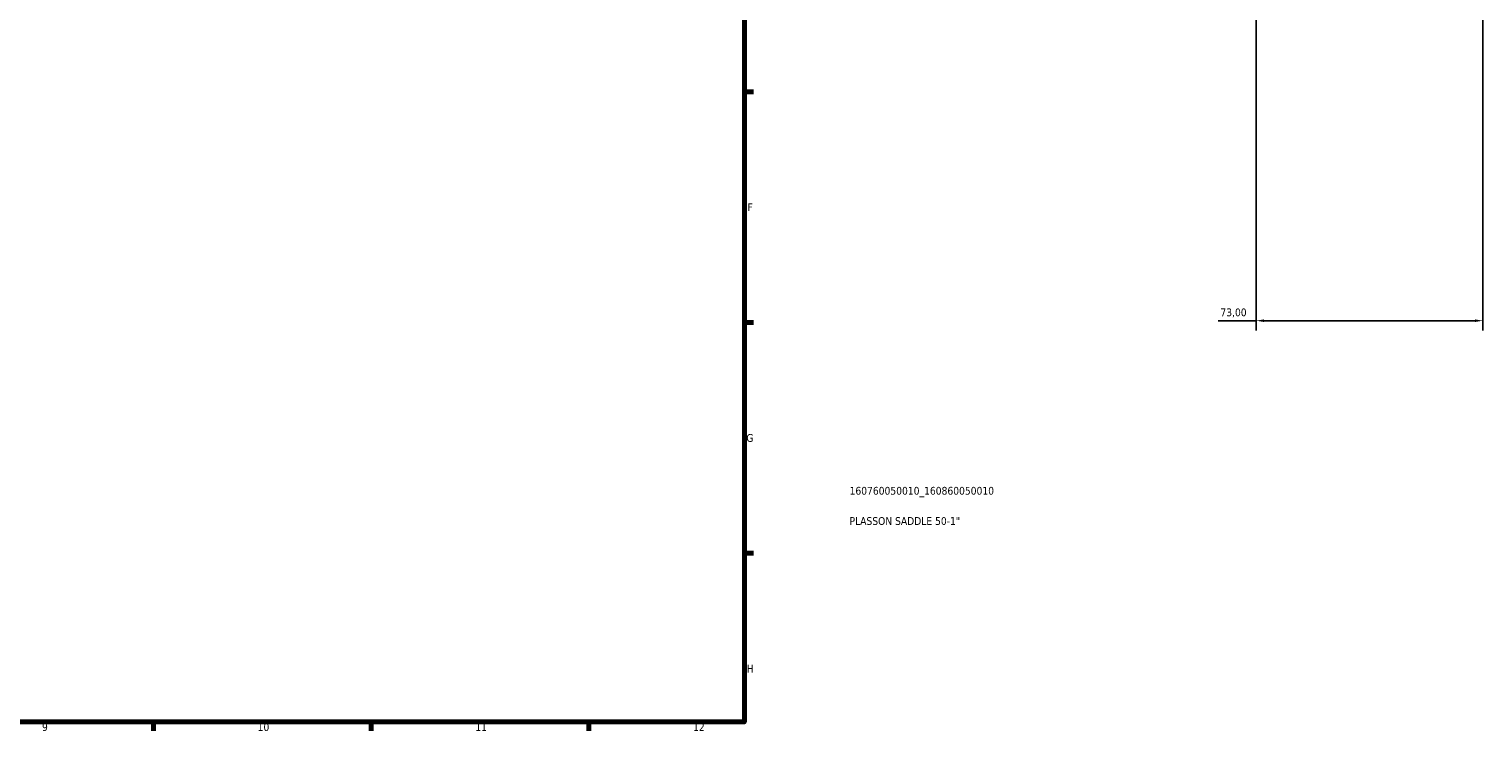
# Model space of a CAD drawing. Header units: millimetres. Extents: x 0 to 1134, y -4 to 1083.
# Tile 5 of 6: x 591 to 1059, y 17 to 243. Entities that reach past the tile are written whole.
import ezdxf

# ---------------------------------------------------------------- set-up
doc = ezdxf.new("R2010")
doc.units = ezdxf.units.MM
for name, color, linetype, lineweight in [('Border (ISO)', 7, 'Continuous', 70), ('Dimension (ISO)', 7, 'Continuous', 25), ('Title (ISO)', 7, 'Continuous', 50)]:
    doc.layers.add(name, color=color, linetype=linetype, lineweight=lineweight)
doc.styles.add('Note Text (ISO)', font='tahoma.ttf')
doc.dimstyles.new('Default (ISO)', dxfattribs={"dimtxt": 2.5, "dimasz": 2.5, "dimexe": 3.175, "dimexo": 0, "dimgap": 0.762, "dimtad": 1, "dimrnd": 1e-08, "dimzin": 0, "dimtxsty": 'Note Text (ISO)', "dimcen": 0.09, "dimdle": 10, "dimclrd": 256, "dimclre": 256, "dimclrt": 232, "dimazin": 0, "dimtfac": 1.40208, "dimtmove": 0, "dimatfit": 3, "dimfxl": 1, "dimtolj": 1, "dimtzin": 0, "dimlwd": -1, "dimlwe": -1, "dimarcsym": 0})

# ---------------------------------------------------------------- blocks, each defined once
blk = doc.blocks.new('Borders Default Border')
at = {"layer": 'Border (ISO)'}
for p, q in [((821, 222.75), (823.9, 222.75)), ((821, 148.5), (823.9, 148.5)), ((821, 74.25), (823.9, 74.25)), ((630.75, 20), (630.75, 17.1)), ((700.83, 20), (700.83, 17.1)), ((770.92, 20), (770.92, 17.1))]:
    blk.add_line(p, q, dxfattribs=at)
at = {"layer": 'Border (ISO)', "flags": 128}
blk.add_lwpolyline([(20, 20), (20, 574), (821, 574), (821, 20), (20, 20)], dxfattribs=at)
at = {"layer": 'Border (ISO)', "color": 232, "true_color": 0xca0064, "char_height": 2.5, "attachment_point": 7, "style": 'Note Text (ISO)'}
for s, insert in [('F', (822, 184.38)), ('G', (821.61, 110.08)), ('H', (821.74, 35.88)), ('9', (594.88, 17.05)), ('10', (664.29, 17.05)), ('11', (734.37, 17.1)), ('12', (804.46, 17.1))]:
    blk.add_mtext(s, dxfattribs=dict(at, insert=insert))
blk = doc.blocks.new('Title Blocks ISO')
at = {"layer": 'Title (ISO)', "color": 232, "true_color": 0xca0064, "style": 'Note Text (ISO)'}
for tag, p in [('PART_NUMBER_001', (33.84, 73.13)), ('DESCRIPTION_001', (33.84, 63.4))]:
    blk.add_attdef(tag, p, '', height=2.5, dxfattribs=at)
blk = doc.blocks.new('*D8')
at = {"layer": 'Defpoints', "color": 0, "transparency": 16777216}
for p in [(985.73, 318.98), (1058.73, 318.98), (985.73, 149.11)]:
    blk.add_point(p, dxfattribs=at)
at = {"layer": 'Dimension (ISO)', "transparency": 16777216}
for p, q in [((985.73, 318.98), (985.73, 145.94)), ((1058.73, 318.98), (1058.73, 145.94)), ((985.73, 149.11), (973.46, 149.11)), ((1056.23, 149.11), (988.23, 149.11))]:
    blk.add_line(p, q, dxfattribs=at)
for points in [[(988.23, 149.53), (988.23, 148.7), (985.73, 149.11)], [(1056.23, 149.53), (1056.23, 148.7), (1058.73, 149.11)]]:
    blk.add_solid(points, dxfattribs=at)
at = {"layer": 'Dimension (ISO)', "color": 232, "true_color": 0xca0064, "transparency": 16777216, "insert": (974.22, 153.05), "char_height": 2.5, "attachment_point": 1, "style": 'Note Text (ISO)'}
blk.add_mtext('\\A1;73,00', dxfattribs=at)

msp = doc.modelspace()

# ---------------------------------------------------------------- block references
msp.add_blockref('Borders Default Border', (0, 0))
msp.add_blockref('Title Blocks ISO', (821, 20)).add_auto_attribs({'PART_NUMBER_001': '160760050010_160860050010', 'DESCRIPTION_001': 'PLASSON SADDLE 50-1"'})

# ---------------------------------------------------------------- dimensions: what is measured, and where the dimension line sits
at = {"layer": 'Dimension (ISO)'}
dim = msp.add_linear_dim(base=(985.73, 149.112), p1=(1058.73, 318.977), p2=(985.73, 318.977), dimstyle='Default (ISO)', override={"dimdec": 2, "dimtp": 0, "dimtm": 0, "dimtdec": 2, "dimtofl": 0, "dimatfit": 2}, dxfattribs=at)
dim.commit()
dim.dimension.update_dxf_attribs({"geometry": '*D8', "text_midpoint": (978.346, 149.112), "dimtype": 160})

doc.saveas('drawing.dxf')
